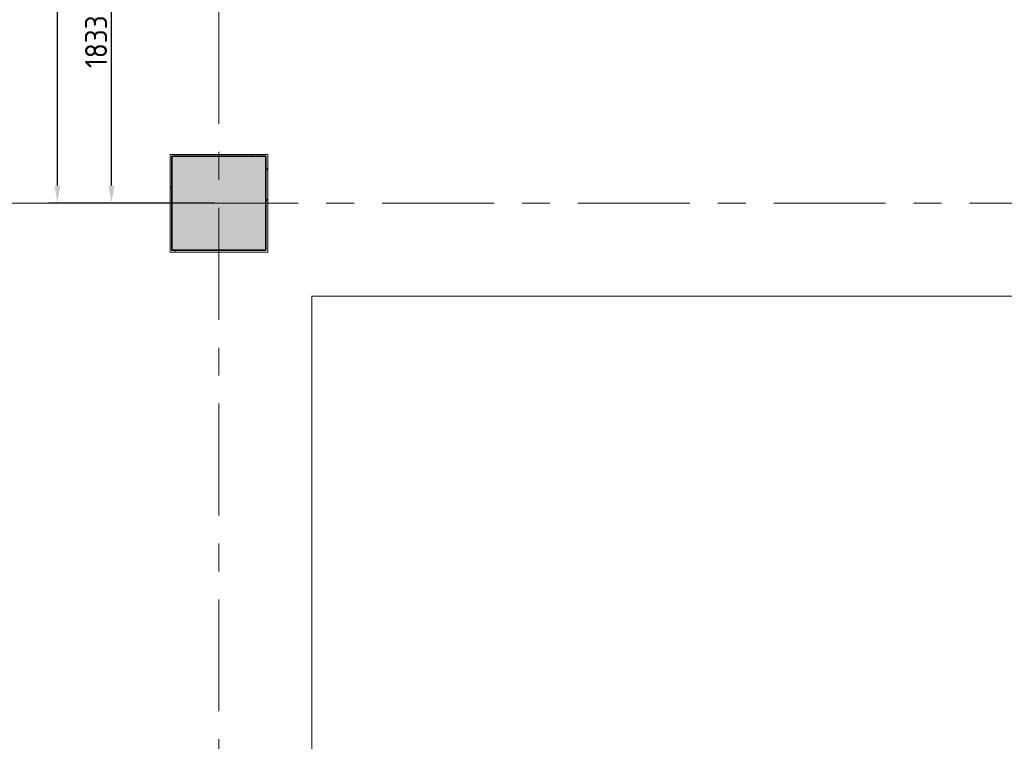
# Model space of a CAD drawing. Extents: x 3165 to 57695, y -7842 to 39081.
# Tile 16 of 248: x 8886 to 14475, y 27274 to 31370. Entities that reach past the tile are written whole.
import ezdxf

# ---------------------------------------------------------------- set-up
doc = ezdxf.new("R2010")
doc.units = 0
doc.header["$LTSCALE"] = 50
doc.header["$PDSIZE"] = -5
doc.linetypes.add('Onderlegger 3e verdieping$0$stramien', pattern=[22.225, 12.7, -3.175, 3.175, -3.175])
doc.layers.get('0').update_dxf_attribs({"linetype": 'CONTINUOUS'})
doc.layers.get('DEFPOINTS').update_dxf_attribs({"linetype": 'CONTINUOUS'})
doc.layers.add('AS-M38--_F123--_Wandlengte', color=1, linetype='CONTINUOUS')
for name, color, linetype, lineweight in [('Onderlegger 3e verdieping$0$A-FLOR-OTLN', 8, 'CONTINUOUS', 18), ('Onderlegger 3e verdieping$0$A-GENM', 8, 'CONTINUOUS', 18), ('Onderlegger 3e verdieping$0$S-COLS', 8, 'CONTINUOUS', 18), ('Onderlegger 3e verdieping$0$S-GRID', 8, 'CONTINUOUS', 18)]:
    doc.layers.add(name, color=color, linetype=linetype, lineweight=lineweight)
doc.styles.get("Standard").update_dxf_attribs({"font": 'isocp.shx'})
doc.dimstyles.new('CWall_F2_Wandlengte', dxfattribs={"dimscale": 50, "dimtxt": 2.5, "dimasz": 2, "dimexe": 1, "dimexo": 1, "dimgap": 0.5, "dimtad": 1, "dimdec": 0, "dimdsep": 46, "dimtxsty": 'Standard', "dimcen": 2.5, "dimclrt": 2, "dimadec": 0, "dimazin": 0, "dimtfac": 1, "dimtdec": 0, "dimtix": 1, "dimtmove": 2, "dimatfit": 0, "dimfxl": 0, "dimtolj": 1, "dimtzin": 0, "dimarcsym": 0})

# ---------------------------------------------------------------- blocks, each defined once
blk = doc.blocks.new('Onderlegger 3e verdieping$0$42_KA leemstuc betonkolomafwerking - Type-7433552-Plotview 3e Verdieping - schaal 1 op 100')
at = {"layer": 'Onderlegger 3e verdieping$0$A-GENM'}
h = blk.add_hatch(dxfattribs=at)
h.set_pattern_fill('FP_121', color=256, style=0, pattern_type=2)
h.set_pattern_definition([(0, (-10016.6, -30328.2), (406.4, 101.6), [33.528, -271.272, 33.528, -1896.872]), (0, (-10016.6, -30328.2), (406.4, 101.6), [-338.328, -271.272, 33.528, -576.072, -1016]), (0, (-10016.6, -30328.2), (406.4, 101.6), [-1219.2, 33.528, -271.272, 33.528, -677.672]), (0, (-10016.6, -30328.2), (406.4, 101.6), [-1557.528, -169.672, 33.528, -474.472]), (120, (-9864.2, -30277.4), (-291.18818, 301.15272), [33.528, -271.272, 33.528, -1896.872]), (120, (-9864.2, -30277.4), (-291.18818, 301.15272), [-338.328, -271.272, 33.528, -576.072, -1016]), (120, (-9864.2, -30277.4), (-291.18818, 301.15272), [-1219.2, 33.528, -271.272, 33.528, -677.672]), (120, (-9864.2, -30277.4), (-291.18818, 301.15272), [-1557.528, -169.672, 33.528, -474.472]), (240, (-9813.4, -30074.2), (-115.21182, -402.75272), [33.528, -271.272, 33.528, -1896.872]), (240, (-9813.4, -30074.2), (-115.21182, -402.75272), [-338.328, -271.272, 33.528, -576.072, -1016]), (240, (-9813.4, -30074.2), (-115.21182, -402.75272), [-1219.2, 33.528, -271.272, 33.528, -677.672]), (240, (-9813.4, -30074.2), (-115.21182, -402.75272), [-1557.528, -169.672, 33.528, -474.472])])
h.paths.add_polyline_path([(277, -277), (277, 277), (-277, 277), (-277, -277)], flags=0)
h.paths.add_polyline_path([(267, -267), (-267, -267), (-267, 267), (267, 267)], flags=0)
for p, q in [((277, 277), (-277, 277)), ((-277, 277), (-277, -277)), ((-267, 267), (267, 267)), ((-267, -267), (-267, 267)), ((267, 267), (267, -267)), ((277, -277), (277, 277)), ((-277, -277), (277, -277)), ((267, -267), (-267, -267))]:
    blk.add_line(p, q, dxfattribs=at)
blk = doc.blocks.new('Onderlegger 3e verdieping')
at = {"layer": 'Onderlegger 3e verdieping$0$S-COLS', "lineweight": 5}
blk.add_hatch(color=256, dxfattribs=at).paths.add_polyline_path([(10283.6, 30061.2), (10283.6, 30595.2), (9749.6, 30595.2), (9749.6, 30061.2)], flags=0)
at = {"layer": 'Onderlegger 3e verdieping$0$A-FLOR-OTLN'}
for p, q in [((10543.6, 25355.2), (10543.6, 29801.2)), ((10543.6, 29801.2), (19076.6, 29801.2))]:
    blk.add_line(p, q, dxfattribs=at)
at = {"layer": 'Onderlegger 3e verdieping$0$S-COLS', "lineweight": 35}
for p, q in [((10283.6, 30595.2), (9749.6, 30595.2)), ((9749.6, 30595.2), (9749.6, 30061.2)), ((10283.6, 30061.2), (10283.6, 30595.2)), ((9749.6, 30061.2), (10283.6, 30061.2))]:
    blk.add_line(p, q, dxfattribs=at)
at = {"layer": 'Onderlegger 3e verdieping$0$S-GRID', "linetype": 'Onderlegger 3e verdieping$0$stramien'}
for p, q in [((10016.6, 38080.6), (10016.6, 16252.6)), ((3164.6, 30328.2), (56107.8, 30328.2))]:
    blk.add_line(p, q, dxfattribs=at)
at = {"layer": 'Onderlegger 3e verdieping$0$A-GENM'}
blk.add_blockref('Onderlegger 3e verdieping$0$42_KA leemstuc betonkolomafwerking - Type-7433552-Plotview 3e Verdieping - schaal 1 op 100', (10016.6, 30328.2), dxfattribs=at)
blk = doc.blocks.new('*D356')
at = {"layer": 'AS-M38--_F123--_Wandlengte', "color": 0, "lineweight": -2}
for p, q in [((10076.4, 32161.2), (9356.5, 32161.2)), ((9406.5, 30428.2), (9406.5, 32061.2)), ((9991.3, 30328.2), (9356.5, 30328.2))]:
    blk.add_line(p, q, dxfattribs=at)
at = {"layer": 'AS-M38--_F123--_Wandlengte', "color": 0}
for points in [[(9389.9, 32061.2), (9423.2, 32061.2), (9406.5, 32161.2)], [(9389.9, 30428.2), (9423.2, 30428.2), (9406.5, 30328.2)]]:
    blk.add_solid(points, dxfattribs=at)
at = {"layer": 'DEFPOINTS', "color": 0}
for p in [(9406.5, 32161.2), (10126.4, 32161.2), (10041.3, 30328.2)]:
    blk.add_point(p, dxfattribs=at)
at = {"layer": 'AS-M38--_F123--_Wandlengte', "color": 2, "insert": (9319, 31244.7), "char_height": 125, "attachment_point": 5, "rotation": 90}
blk.add_mtext('\\A1;1833', dxfattribs=at)
blk = doc.blocks.new('*D363')
at = {"layer": 'AS-M38--_F123--_Wandlengte', "color": 0, "lineweight": -2}
for p, q in [((9568.8, 35668.4), (9049.7, 35668.4)), ((9099.7, 30428.2), (9099.7, 35568.4)), ((9568.8, 30328.2), (9049.7, 30328.2))]:
    blk.add_line(p, q, dxfattribs=at)
at = {"layer": 'AS-M38--_F123--_Wandlengte', "color": 0}
for points in [[(9083.1, 35568.4), (9116.4, 35568.4), (9099.7, 35668.4)], [(9083.1, 30428.2), (9116.4, 30428.2), (9099.7, 30328.2)]]:
    blk.add_solid(points, dxfattribs=at)
at = {"layer": 'DEFPOINTS', "color": 0}
for p in [(9099.7, 35668.4), (9618.8, 35668.4), (9618.8, 30328.2)]:
    blk.add_point(p, dxfattribs=at)
at = {"layer": 'AS-M38--_F123--_Wandlengte', "color": 2, "insert": (9012.2, 32998.3), "char_height": 125, "attachment_point": 5, "rotation": 90}
blk.add_mtext('\\A1;5340', dxfattribs=at)

msp = doc.modelspace()

# ---------------------------------------------------------------- block references
msp.add_blockref('Onderlegger 3e verdieping', (0, 0))

# ---------------------------------------------------------------- dimensions: what is measured, and where the dimension line sits
at = {"layer": 'AS-M38--_F123--_Wandlengte'}
for base, p1, p2, picture, middle in [((9099.7, 35668.4), (9618.8, 30328.2), (9618.8, 35668.4), '*D363', (9012.2, 32998.3)), ((9406.5, 32161.2), (10041.3, 30328.2), (10126.4, 32161.2), '*D356', (9319, 31244.7))]:
    dim = msp.add_linear_dim(base=base, p1=p1, p2=p2, angle=90, dimstyle='CWall_F2_Wandlengte', dxfattribs=at)
    dim.commit()
    dim.dimension.update_dxf_attribs({"geometry": picture, "text_midpoint": middle})

doc.saveas('drawing.dxf')
